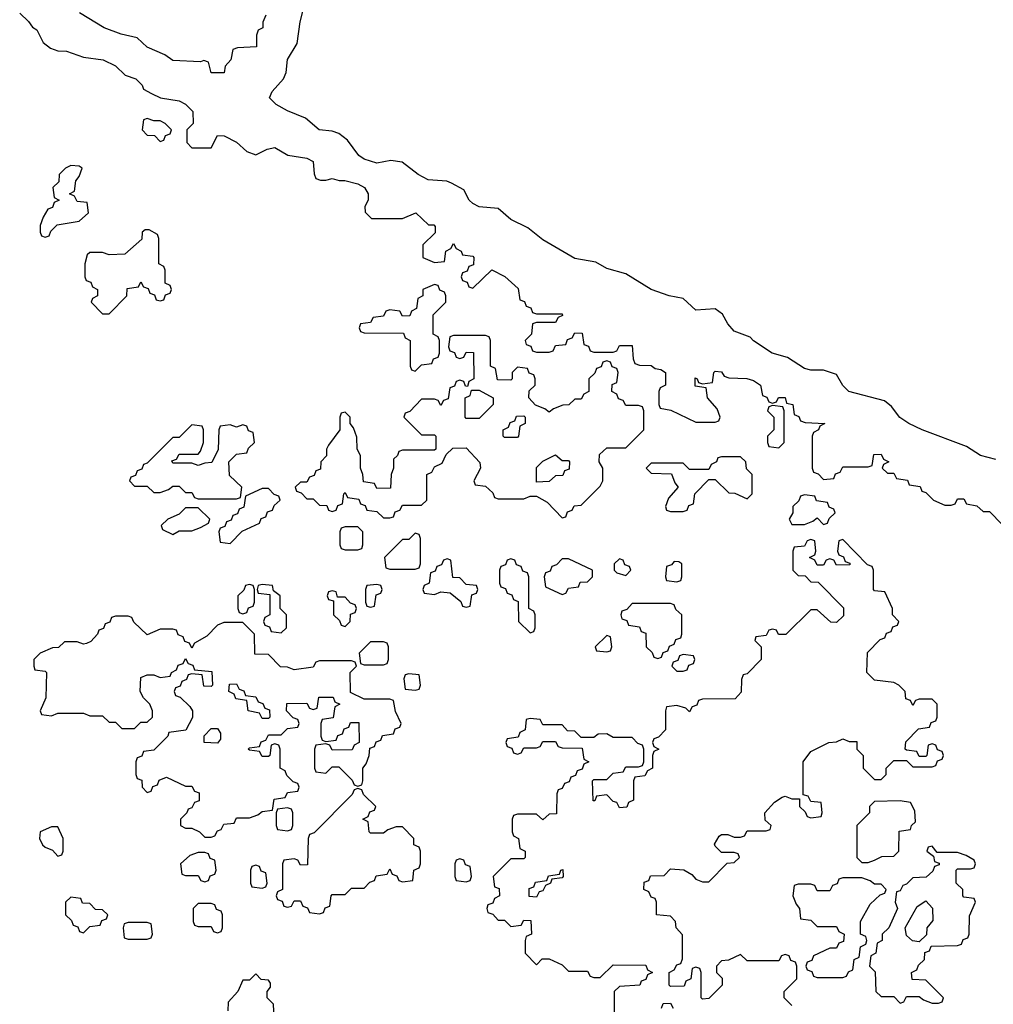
# Model space of a CAD drawing. Header units: inches. Extents: x 2769379 to 2883802, y 684208 to 828654.
# Tile 151 of 256: x 2813770 to 2816822, y 765230 to 768315. Entities that reach past the tile are written whole.
import ezdxf

# ---------------------------------------------------------------- set-up
doc = ezdxf.new("R2010")
doc.units = ezdxf.units.IN
doc.header["$MEASUREMENT"] = 0
doc.layers.add('C8716', color=7, linetype='Continuous')

msp = doc.modelspace()

# ---------------------------------------------------------------- linework, layer by layer
at = {"layer": 'C8716', "color": 2, "elevation": 2}
for points in [[(2816830, 766937.2), (2816782, 766950), (2816738, 766978), (2816599, 767030), (2816557.2, 767050), (2816528.5, 767068.5), (2816502.9, 767102.9), (2816480.9, 767120.9), (2816369, 767150), (2816350, 767169), (2816330, 767204), (2816290, 767217.2), (2816250, 767217.2), (2816230, 767222.7), (2816176.5, 767256.5), (2816128.7, 767270), (2816070, 767309), (2816060.2, 767320.2), (2816010, 767339), (2815990, 767362), (2815972.7, 767392.7), (2815950, 767409), (2815890, 767405.2), (2815850, 767442), (2815806, 767450), (2815750, 767469.4), (2815670, 767519), (2815610, 767535.3), (2815576, 767556), (2815510, 767566.6), (2815410, 767626), (2815363.2, 767663.2), (2815310, 767689.3), (2815270, 767724), (2815210, 767729.4), (2815190, 767739), (2815179, 767750), (2815162, 767782), (2815123.1, 767803.1), (2815109, 767809), (2815050, 767814), (2815019, 767830), (2814969.3, 767869.3), (2814933.6, 767873.6), (2814890, 767866), (2814850, 767878.4), (2814832.7, 767890), (2814797.6, 767937.6), (2814770, 767959), (2814750, 767966), (2814708.7, 767970), (2814666.3, 768006.3), (2814610, 768029.5), (2814574, 768050), (2814553.2, 768070), (2814561.2, 768090), (2814597.2, 768130), (2814605.2, 768150), (2814609.4, 768190.6), (2814639.3, 768240.7), (2814649, 768309), (2814665.2, 768370)], [(2813770, 768336), (2813798, 768310), (2813810, 768292), (2813823.6, 768283.6), (2813843.5, 768243.5), (2813866.4, 768226.4), (2813890, 768218), (2813916.9, 768216.9), (2813970, 768198), (2814032, 768190), (2814070, 768171), (2814101, 768141), (2814134, 768130), (2814154, 768110), (2814158, 768098), (2814183.6, 768083.6), (2814210.9, 768070.9), (2814270, 768061), (2814290, 768051), (2814312.7, 768027.3), (2814314, 767990), (2814294, 767970), (2814294, 767930), (2814310, 767914), (2814370, 767914), (2814390, 767952), (2814411.3, 767951.3), (2814450, 767931.3), (2814482, 767902), (2814510, 767892), (2814546, 767910), (2814570, 767914.8), (2814610.8, 767890.8), (2814670, 767881), (2814690, 767870.8), (2814692.7, 767832.7), (2814698, 767818), (2814712.7, 767812.7), (2814730, 767812), (2814750, 767818), (2814771, 767811), (2814789, 767811), (2814830, 767801), (2814851.3, 767790), (2814862, 767770), (2814862, 767750), (2814852, 767730), (2814852.7, 767712.7), (2814872.7, 767692.7), (2814970, 767692), (2815012, 767710), (2815052, 767672), (2815068, 767672), (2815072.7, 767667.3), (2815072.7, 767647.3), (2815034, 767610), (2815034, 767570), (2815070, 767554), (2815102, 767558), (2815106, 767590), (2815122, 767598), (2815130, 767614), (2815138, 767598), (2815154, 767590), (2815158, 767578), (2815190, 767574), (2815194, 767570), (2815192.7, 767547.3), (2815178, 767542), (2815172.7, 767527.3), (2815158, 767522), (2815154, 767510), (2815158, 767498), (2815172.7, 767492.7), (2815178, 767478), (2815190, 767474), (2815250, 767532), (2815290.9, 767510.9), (2815332.7, 767472.7), (2815338, 767438), (2815352.7, 767432.7), (2815358, 767418), (2815372, 767412), (2815378, 767398), (2815390, 767394), (2815470, 767394), (2815472, 767388), (2815458, 767382), (2815450, 767366), (2815390, 767366), (2815378, 767362), (2815374, 767330), (2815354, 767310), (2815358, 767298), (2815372.7, 767292.7), (2815378, 767278), (2815390, 767274), (2815430, 767274), (2815442, 767278), (2815450, 767294), (2815482, 767298), (2815487.3, 767312.7), (2815502, 767318), (2815510, 767334), (2815532.7, 767332.7), (2815538, 767298), (2815552.7, 767292.7), (2815558, 767278), (2815570, 767274), (2815630, 767274), (2815642, 767278), (2815650, 767294), (2815690, 767294), (2815692.7, 767252.7), (2815698, 767238), (2815712.7, 767232.7), (2815750, 767232), (2815762, 767222), (2815779.6, 767219.6), (2815794, 767210), (2815794, 767170), (2815778, 767162), (2815774, 767150), (2815774, 767110), (2815778, 767098), (2815811.6, 767091.6), (2815890, 767054), (2815950, 767054), (2815962, 767058), (2815966, 767070), (2815956.4, 767096.4), (2815926, 767130), (2815922, 767162), (2815887.3, 767167.3), (2815887.3, 767192.7), (2815894, 767190), (2815898, 767178), (2815910, 767174), (2815942, 767178), (2815946, 767210), (2815950, 767214), (2815970, 767212), (2815978, 767198), (2815992.7, 767192.7), (2816049, 767191), (2816070, 767184.7), (2816092, 767170), (2816098, 767138), (2816112, 767132), (2816118, 767118), (2816130, 767114), (2816142, 767118), (2816148.7, 767131.3), (2816170, 767131), (2816174, 767114), (2816194, 767110), (2816198, 767078), (2816212, 767072), (2816218, 767058), (2816232.7, 767052.7), (2816294, 767050), (2816278, 767042), (2816274, 767030), (2816258, 767022), (2816254, 767010), (2816254, 766910), (2816258, 766898), (2816272.7, 766892.7), (2816290, 766874), (2816322, 766878), (2816327.3, 766892.7), (2816342, 766898), (2816350, 766914), (2816430, 766914), (2816442, 766918), (2816447.3, 766952.7), (2816470, 766954), (2816478, 766938), (2816494, 766930), (2816478, 766922), (2816474, 766910), (2816490, 766894), (2816510, 766894), (2816518, 766878), (2816552.7, 766872.7), (2816558, 766858), (2816592.7, 766852.7), (2816598, 766838), (2816610, 766834), (2816634, 766810), (2816670, 766794), (2816690, 766794), (2816702, 766798), (2816710, 766814), (2816730, 766814), (2816738, 766798), (2816770, 766792), (2816790, 766774), (2816810, 766774), (2816850, 766734)], [(2814542, 768330), (2814532.7, 768307.3), (2814532, 768290), (2814518, 768282), (2814512.7, 768267.3), (2814512, 768230), (2814452.7, 768227.3), (2814438, 768222), (2814432, 768190), (2814414, 768170), (2814411.1, 768148.9), (2814370, 768148.7), (2814362, 768182), (2814347.3, 768187.3), (2814336.9, 768183.1), (2814250, 768187), (2814224.8, 768204.8), (2814170, 768229.4), (2814138, 768258), (2814088, 768270), (2814035.3, 768290), (2813957, 768337)], [(2816190, 765226), (2816166, 765250), (2816166, 765270), (2816206, 765310), (2816206, 765350), (2816202, 765362), (2816187.3, 765367.3), (2816182, 765382), (2816170, 765386), (2816158, 765382), (2816150, 765366), (2816050, 765366), (2816030, 765386), (2815991.6, 765368.4), (2815970, 765366), (2815954, 765350), (2815954, 765330), (2815971.6, 765311.6), (2815972, 765290), (2815930, 765248), (2815910, 765246), (2815906, 765250), (2815906, 765330), (2815902, 765342), (2815890, 765346), (2815878, 765342), (2815874, 765310), (2815858, 765302), (2815852.7, 765287.3), (2815810, 765286), (2815806, 765290), (2815806, 765330), (2815822, 765338), (2815830, 765354), (2815842, 765358), (2815847.3, 765372.7), (2815847.3, 765447.3), (2815828, 765470), (2815826, 765490), (2815810, 765506), (2815766, 765510), (2815766, 765550), (2815762, 765562), (2815750, 765566), (2815742, 765582), (2815726, 765590), (2815727.3, 765612.7), (2815742, 765618), (2815747.3, 765632.7), (2815790, 765634), (2815810, 765654), (2815851.6, 765651.6), (2815876.9, 765636.9), (2815890, 765622), (2815910, 765614), (2815930, 765614), (2815987.3, 765672.7), (2816010, 765674), (2816026, 765690), (2816022, 765702), (2816010, 765706), (2815970, 765706), (2815950, 765726), (2815948.4, 765731.6), (2815963.1, 765756.9), (2815970, 765762), (2815990, 765762), (2816010, 765754), (2816030, 765754), (2816042, 765758), (2816050, 765774), (2816110, 765774), (2816122, 765778), (2816126, 765790), (2816107.3, 765807.3), (2816106, 765830), (2816136.4, 765863.6), (2816160.4, 765879.6), (2816170, 765882), (2816190, 765874), (2816214, 765874), (2816214, 765850), (2816232.7, 765832.7), (2816238, 765818), (2816250, 765814), (2816282, 765818), (2816286, 765830), (2816282, 765862), (2816250, 765866), (2816242, 765882), (2816226, 765886), (2816226, 765990), (2816250, 766022), (2816306, 766050), (2816330, 766052), (2816350, 766062), (2816370, 766054), (2816394, 766054), (2816394, 766030), (2816414, 766010), (2816414, 765970), (2816450, 765934), (2816470, 765934), (2816486, 765950), (2816486, 765970), (2816510, 765994), (2816550, 765994), (2816570, 765974), (2816630, 765974), (2816642, 765978), (2816647.3, 765992.7), (2816662, 765998), (2816666, 766010), (2816662, 766022), (2816647.3, 766027.3), (2816642, 766042), (2816630, 766046), (2816618, 766042), (2816614, 766010), (2816610, 766006), (2816590, 766006), (2816582, 766022), (2816550, 766026), (2816546, 766030), (2816547.3, 766052.7), (2816587.3, 766092.7), (2816622, 766098), (2816627.3, 766112.7), (2816642, 766118), (2816646, 766130), (2816646, 766170), (2816630, 766186), (2816590, 766186), (2816578, 766182), (2816570, 766166), (2816562, 766182), (2816547.3, 766187.3), (2816546, 766210), (2816526, 766230), (2816510, 766238), (2816450, 766246), (2816426, 766270), (2816427.3, 766332.7), (2816467.3, 766372.7), (2816482, 766378), (2816487.3, 766392.7), (2816502, 766398), (2816507.3, 766412.7), (2816522, 766418), (2816526, 766430), (2816506, 766450), (2816506, 766470), (2816482, 766522), (2816450, 766526), (2816446, 766530), (2816446, 766590), (2816442, 766602), (2816427.3, 766607.3), (2816350, 766686), (2816338, 766682), (2816334, 766650), (2816338, 766638), (2816352.7, 766632.7), (2816358, 766618), (2816372.7, 766612.7), (2816372.7, 766607.3), (2816330, 766606), (2816322, 766622), (2816310, 766626), (2816298, 766622), (2816290, 766606), (2816270, 766606), (2816262, 766622), (2816246, 766630), (2816262, 766638), (2816266, 766650), (2816262, 766682), (2816250, 766686), (2816238, 766682), (2816230, 766666), (2816198, 766662), (2816194, 766650), (2816194, 766590), (2816210, 766574), (2816232.7, 766572.7), (2816250, 766554), (2816272.7, 766552.7), (2816352.7, 766472.7), (2816352.7, 766447.3), (2816330, 766426), (2816312.7, 766427.3), (2816270, 766466), (2816250, 766466), (2816171.6, 766388.4), (2816148.4, 766388.4), (2816142, 766402), (2816130, 766406), (2816118, 766402), (2816110, 766386), (2816078, 766382), (2816074, 766370), (2816094, 766350), (2816094, 766310), (2816050, 766266), (2816038, 766262), (2816032.7, 766247.3), (2816031.6, 766208.4), (2816012.7, 766187.3), (2815910, 766186), (2815898, 766182), (2815892.7, 766167.3), (2815878, 766162), (2815870, 766146), (2815858, 766158), (2815830, 766166), (2815798, 766162), (2815794, 766150), (2815794, 766090), (2815772.7, 766067.3), (2815758, 766062), (2815754, 766050), (2815758, 766038), (2815774, 766030), (2815758, 766022), (2815754, 766010), (2815754, 765970), (2815738, 765962), (2815730, 765946), (2815698, 765942), (2815694, 765930), (2815694, 765870), (2815678, 765862), (2815672.7, 765847.3), (2815650, 765846), (2815642, 765862), (2815630, 765866), (2815610, 765886), (2815578, 765882), (2815572.7, 765867.3), (2815567.3, 765867.3), (2815566, 765930), (2815570, 765934), (2815610, 765934), (2815630, 765954), (2815662, 765958), (2815670, 765974), (2815710, 765974), (2815722, 765978), (2815726, 765990), (2815726, 766030), (2815722, 766042), (2815707.3, 766047.3), (2815690, 766066), (2815630, 766066), (2815610, 766078), (2815583.6, 766076.4), (2815570, 766066), (2815530, 766066), (2815510, 766086), (2815487.3, 766087.3), (2815470, 766106), (2815410, 766106), (2815402, 766122), (2815370, 766126), (2815358, 766122), (2815354, 766090), (2815338, 766082), (2815332.7, 766067.3), (2815298, 766062), (2815294, 766050), (2815298, 766038), (2815312.7, 766032.7), (2815318, 766018), (2815330, 766014), (2815342, 766018), (2815350, 766034), (2815390, 766034), (2815402, 766038), (2815410, 766054), (2815450, 766054), (2815458, 766038), (2815470, 766034), (2815532.7, 766032.7), (2815538, 765998), (2815554, 765990), (2815538, 765982), (2815532.7, 765967.3), (2815518, 765962), (2815512.7, 765947.3), (2815498, 765942), (2815492.7, 765927.3), (2815478, 765922), (2815470, 765906), (2815458, 765902), (2815454, 765890), (2815452.7, 765827.3), (2815430, 765826), (2815410, 765808), (2815390, 765826), (2815330, 765826), (2815318, 765822), (2815314, 765810), (2815314, 765770), (2815318, 765758), (2815334, 765750), (2815338, 765718), (2815354, 765710), (2815354, 765690), (2815350, 765686), (2815310, 765686), (2815254, 765630), (2815258, 765598), (2815272.7, 765592.7), (2815274, 765570), (2815258, 765562), (2815252.7, 765547.3), (2815238, 765542), (2815234, 765530), (2815238, 765518), (2815252.7, 765512.7), (2815270, 765494), (2815290, 765494), (2815310, 765474), (2815342, 765478), (2815350, 765494), (2815372.7, 765492.7), (2815374, 765450), (2815358, 765442), (2815354, 765430), (2815354, 765390), (2815390, 765354), (2815408, 765372), (2815430, 765372), (2815470, 765354), (2815490, 765334), (2815550, 765334), (2815558, 765318), (2815570, 765314), (2815590, 765314), (2815630, 765354), (2815732.7, 765352.7), (2815738, 765338), (2815754, 765330), (2815738, 765322), (2815732.7, 765307.3), (2815718, 765302), (2815714, 765290), (2815650, 765286), (2815634, 765270), (2815634, 765190)], [(2814567.3, 765187.3), (2814566, 765230), (2814546, 765250), (2814546, 765270), (2814556.4, 765283.6), (2814556.4, 765296.4), (2814550, 765306), (2814527.3, 765307.3), (2814510, 765326), (2814490, 765306), (2814470, 765306), (2814454, 765270), (2814423.6, 765236.4), (2814422, 765210)], [(2815782, 765218), (2815787.3, 765232.7), (2815810, 765234), (2815818, 765218)]]:
    msp.add_lwpolyline(points, dxfattribs=at)
for points in [[(2814170, 768006), (2814158, 768002), (2814154, 767970), (2814170, 767954), (2814192.7, 767952.7), (2814210, 767934), (2814222, 767938), (2814227.3, 767952.7), (2814242, 767958), (2814246, 767970), (2814226, 767990), (2814210, 767998), (2814190, 767998)], [(2813930, 767858), (2813914, 767850), (2813894, 767830), (2813892.7, 767807.3), (2813874, 767790), (2813878, 767758), (2813894, 767750), (2813878, 767742), (2813872.7, 767727.3), (2813858, 767722), (2813843.6, 767696.4), (2813834, 767670), (2813834, 767650), (2813838, 767638), (2813850, 767634), (2813862, 767638), (2813867.3, 767652.7), (2813887.3, 767672.7), (2813956.4, 767683.6), (2813986, 767710), (2813982, 767742), (2813950, 767746), (2813942, 767762), (2813926, 767770), (2813942, 767778), (2813946, 767810), (2813956.4, 767823.6), (2813966, 767850), (2813956.4, 767856.4)], [(2814176.4, 767656.4), (2814163.6, 767656.4), (2814154, 767650), (2814152.7, 767627.3), (2814099.6, 767580.4), (2814050, 767578), (2814030, 767586), (2813990, 767586), (2813982, 767578), (2813974, 767550), (2813974, 767510), (2813978, 767498), (2813992.7, 767492.7), (2813998, 767478), (2814014, 767470), (2814014, 767450), (2813998, 767442), (2813994, 767430), (2814030, 767394), (2814050, 767394), (2814106, 767450), (2814107.3, 767472.7), (2814142, 767478), (2814150, 767494), (2814158, 767478), (2814172.7, 767472.7), (2814178, 767458), (2814192.7, 767452.7), (2814198, 767438), (2814210, 767434), (2814222, 767438), (2814227.3, 767452.7), (2814242, 767458), (2814246, 767470), (2814242, 767482), (2814226, 767490), (2814226, 767530), (2814222, 767542), (2814206, 767550), (2814206, 767630), (2814202, 767642)], [(2815070, 767486), (2815034, 767470), (2815034, 767450), (2815018, 767442), (2815014, 767410), (2814998, 767402), (2814992.7, 767387.3), (2814970, 767386), (2814962, 767402), (2814930, 767406), (2814918, 767402), (2814910, 767386), (2814878, 767382), (2814870, 767366), (2814838, 767362), (2814834, 767350), (2814838, 767338), (2814850, 767334), (2814972.7, 767332.7), (2814978, 767318), (2814994, 767310), (2814994, 767230), (2814998, 767218), (2815010, 767214), (2815030, 767234), (2815062, 767238), (2815067.3, 767252.7), (2815082, 767258), (2815086, 767270), (2815086, 767310), (2815082, 767322), (2815066, 767330), (2815066, 767390), (2815106, 767430), (2815106, 767450), (2815102, 767462), (2815087.3, 767467.3), (2815082, 767482)], [(2815230, 767326), (2815130, 767326), (2815118, 767322), (2815114, 767290), (2815118, 767278), (2815132.7, 767272.7), (2815138, 767258), (2815150, 767254), (2815162, 767258), (2815170, 767274), (2815192.7, 767272.7), (2815194, 767190), (2815178, 767182), (2815174, 767166), (2815167.3, 767167.3), (2815162, 767182), (2815150, 767186), (2815138, 767182), (2815132.7, 767167.3), (2815118, 767162), (2815112.7, 767127.3), (2815098, 767122), (2815090, 767106), (2815082, 767122), (2815070, 767126), (2815030, 767126), (2814992.7, 767087.3), (2814978, 767082), (2814974, 767070), (2815030, 767014), (2815070, 767014), (2815074, 767010), (2815074, 766970), (2815070, 766966), (2814970, 766966), (2814958, 766962), (2814954, 766950), (2814942, 766938), (2814942, 766910), (2814934, 766890), (2814932.7, 766847.3), (2814890, 766846), (2814882, 766862), (2814847.3, 766867.3), (2814846, 766890), (2814838, 766910), (2814838, 766950), (2814828, 766970), (2814827.3, 767007.3), (2814816.4, 767036.4), (2814806, 767050), (2814806, 767070), (2814790, 767086), (2814778, 767082), (2814774, 767070), (2814774, 767030), (2814738, 766982), (2814732, 766970), (2814731.6, 766948.4), (2814714, 766930), (2814712.7, 766907.3), (2814698, 766902), (2814692.7, 766887.3), (2814678, 766882), (2814670, 766866), (2814650, 766866), (2814634, 766850), (2814638, 766838), (2814652.7, 766832.7), (2814670, 766814), (2814690, 766814), (2814710, 766794), (2814732.7, 766792.7), (2814738, 766778), (2814750, 766774), (2814762, 766778), (2814767.3, 766792.7), (2814782, 766798), (2814786, 766830), (2814790, 766834), (2814798, 766818), (2814832.7, 766812.7), (2814838, 766798), (2814852.7, 766792.7), (2814858, 766778), (2814890, 766774), (2814910, 766754), (2814930, 766754), (2814942, 766758), (2814947.3, 766772.7), (2814962, 766778), (2814970, 766794), (2815030, 766794), (2815046, 766810), (2815046, 766890), (2815062, 766898), (2815070, 766914), (2815094.6, 766925.4), (2815107.3, 766952.7), (2815127.3, 766972.7), (2815170, 766974), (2815212.7, 766927.3), (2815214, 766910), (2815194, 766870), (2815198, 766858), (2815230, 766854), (2815252.7, 766832.7), (2815258, 766818), (2815270, 766814), (2815350, 766814), (2815370, 766822), (2815390, 766822), (2815423.6, 766803.6), (2815470, 766754), (2815482, 766758), (2815487.3, 766772.7), (2815502, 766778), (2815508.4, 766791.6), (2815530, 766794), (2815590, 766854), (2815598, 766870), (2815598, 766910), (2815586, 766930), (2815587.3, 766952.7), (2815610, 766974), (2815670, 766974), (2815726, 767030), (2815726, 767090), (2815722, 767102), (2815710, 767106), (2815670, 767106), (2815662, 767122), (2815647.3, 767127.3), (2815642, 767142), (2815626, 767150), (2815627.3, 767172.7), (2815642, 767178), (2815646, 767210), (2815642, 767222), (2815627.3, 767227.3), (2815622, 767242), (2815610, 767246), (2815598, 767242), (2815592.7, 767227.3), (2815578, 767222), (2815572.7, 767207.3), (2815554, 767190), (2815554, 767150), (2815538, 767142), (2815530, 767126), (2815510, 767126), (2815491.6, 767108.4), (2815472.7, 767107.3), (2815443.6, 767096.4), (2815430, 767086), (2815416.4, 767096.4), (2815387.3, 767107.3), (2815366, 767130), (2815367.3, 767152.7), (2815386, 767170), (2815386, 767190), (2815382, 767202), (2815367.3, 767207.3), (2815362, 767222), (2815330, 767226), (2815314, 767210), (2815314, 767190), (2815310, 767186), (2815267.3, 767187.3), (2815262, 767222), (2815246, 767230), (2815246, 767310), (2815242, 767322)], [(2815170, 767066), (2815166, 767070), (2815166, 767130), (2815182, 767138), (2815186, 767154), (2815210, 767154), (2815254, 767130), (2815254, 767110), (2815210, 767066)], [(2816130, 767106), (2816118, 767102), (2816114, 767090), (2816134, 767070), (2816134, 767030), (2816114, 767010), (2816114, 766990), (2816118, 766978), (2816150, 766974), (2816166, 766990), (2816166, 767090), (2816162, 767102)], [(2814470, 767046), (2814450, 767038), (2814430, 767046), (2814398, 767042), (2814394, 767030), (2814392, 766968), (2814372.7, 766927.3), (2814350, 766926), (2814330, 766918), (2814310, 766926), (2814250, 766926), (2814247.3, 766932.7), (2814262, 766938), (2814270, 766954), (2814330, 766954), (2814336.4, 766963.6), (2814346, 766990), (2814346, 767030), (2814342, 767042), (2814310, 767046), (2814270, 767006), (2814250, 767006), (2814170, 766926), (2814158, 766922), (2814152.7, 766907.3), (2814138, 766902), (2814132.7, 766887.3), (2814118, 766882), (2814114, 766870), (2814130, 766854), (2814170, 766854), (2814190, 766834), (2814210, 766834), (2814236.4, 766843.6), (2814250, 766854), (2814270, 766854), (2814290, 766834), (2814310, 766834), (2814318, 766818), (2814330, 766814), (2814450, 766814), (2814462, 766818), (2814466, 766850), (2814427.3, 766887.3), (2814426, 766930), (2814450, 766954), (2814482, 766958), (2814487.3, 766972.7), (2814506, 766990), (2814502, 767022), (2814487.3, 767027.3), (2814482, 767042)], [(2815290, 767006), (2815286, 767010), (2815286, 767030), (2815302, 767038), (2815307.3, 767052.7), (2815322, 767058), (2815327.3, 767072.7), (2815350, 767074), (2815354, 767070), (2815354, 767050), (2815338, 767042), (2815334, 767010), (2815330, 767006)], [(2815470, 766934), (2815490, 766934), (2815494, 766930), (2815492.7, 766907.3), (2815478, 766902), (2815472.7, 766887.3), (2815450, 766886), (2815430, 766868), (2815390, 766866), (2815390, 766912), (2815410, 766932), (2815450, 766952)], [(2816030, 766946), (2815970, 766946), (2815958, 766942), (2815954, 766930), (2815938, 766922), (2815930, 766906), (2815870, 766906), (2815850, 766926), (2815750, 766926), (2815734, 766910), (2815750, 766894), (2815812.7, 766892.7), (2815823.6, 766863.6), (2815834, 766850), (2815803.6, 766816.4), (2815794, 766790), (2815798, 766778), (2815810, 766774), (2815850, 766774), (2815862, 766778), (2815867.3, 766792.7), (2815882, 766798), (2815886, 766830), (2815930, 766874), (2815950, 766874), (2815992.7, 766832.7), (2816011.6, 766831.6), (2816050, 766814), (2816066, 766830), (2816066, 766890), (2816048.4, 766908.4), (2816046, 766930)], [(2814550, 766846), (2814530, 766846), (2814478, 766822), (2814472.7, 766787.3), (2814458, 766782), (2814452.7, 766767.3), (2814438, 766762), (2814432.7, 766747.3), (2814418, 766742), (2814412.7, 766727.3), (2814398, 766722), (2814394, 766710), (2814398, 766678), (2814430, 766674), (2814467.3, 766712.7), (2814522, 766738), (2814527.3, 766752.7), (2814542, 766758), (2814547.3, 766772.7), (2814562, 766778), (2814567.3, 766792.7), (2814586, 766810), (2814582, 766822), (2814567.3, 766827.3)], [(2816230, 766826), (2816218, 766822), (2816212.7, 766807.3), (2816194, 766790), (2816194, 766770), (2816182, 766750), (2816190, 766734), (2816230, 766734), (2816256.4, 766743.6), (2816270, 766754), (2816290, 766734), (2816302, 766738), (2816307.3, 766752.7), (2816326, 766770), (2816322, 766782), (2816307.3, 766787.3), (2816302, 766802), (2816267.3, 766807.3), (2816262, 766822)], [(2814330, 766786), (2814290, 766786), (2814270, 766766), (2814234, 766750), (2814214, 766730), (2814218, 766718), (2814250, 766702), (2814270, 766714), (2814310, 766714), (2814336.4, 766723.6), (2814362, 766738), (2814366, 766750)], [(2814830, 766726), (2814790, 766726), (2814778, 766722), (2814774, 766710), (2814774, 766670), (2814778, 766658), (2814790, 766654), (2814830, 766654), (2814842, 766658), (2814846, 766670), (2814846, 766710)], [(2815010, 766706), (2814990, 766686), (2814970, 766686), (2814914, 766630), (2814918, 766598), (2814930, 766594), (2815010, 766594), (2815022, 766598), (2815026, 766610), (2815026, 766690), (2815022, 766702)], [(2815110, 766626), (2815098, 766622), (2815092.7, 766607.3), (2815078, 766602), (2815072.7, 766587.3), (2815058, 766582), (2815054, 766550), (2815038, 766542), (2815034, 766530), (2815038, 766518), (2815070, 766514), (2815090, 766522), (2815119.6, 766519.6), (2815152.7, 766492.7), (2815158, 766478), (2815170, 766474), (2815182, 766478), (2815187.3, 766512.7), (2815202, 766518), (2815206, 766530), (2815202, 766542), (2815170, 766546), (2815150, 766566), (2815127.3, 766567.3), (2815122, 766622)], [(2815310, 766626), (2815298, 766622), (2815292.7, 766607.3), (2815278, 766602), (2815274, 766590), (2815274, 766550), (2815278, 766538), (2815292.7, 766532.7), (2815298, 766518), (2815312.7, 766512.7), (2815318, 766498), (2815332.7, 766492.7), (2815334, 766430), (2815370, 766394), (2815382, 766398), (2815386, 766410), (2815386, 766450), (2815382, 766462), (2815366, 766470), (2815366, 766570), (2815362, 766582), (2815347.3, 766587.3), (2815342, 766602), (2815327.3, 766607.3), (2815322, 766622)], [(2815490, 766626), (2815470, 766626), (2815452.7, 766607.3), (2815438, 766602), (2815432.7, 766587.3), (2815418, 766582), (2815414, 766570), (2815418, 766538), (2815470, 766514), (2815482, 766518), (2815490, 766534), (2815522, 766538), (2815527.3, 766552.7), (2815550, 766554), (2815566, 766570), (2815566, 766590)], [(2815650, 766626), (2815634, 766610), (2815634, 766590), (2815642, 766582), (2815670, 766574), (2815686, 766590), (2815682, 766602), (2815667.3, 766607.3), (2815662, 766622)], [(2815822, 766618), (2815812.7, 766607.3), (2815798, 766602), (2815794, 766570), (2815798, 766558), (2815830, 766554), (2815842, 766558), (2815846, 766570), (2815846, 766610), (2815836.4, 766616.4)], [(2814490, 766546), (2814478, 766542), (2814472.7, 766527.3), (2814454, 766510), (2814454, 766470), (2814458, 766458), (2814470, 766454), (2814482, 766458), (2814487.3, 766472.7), (2814502, 766478), (2814506, 766490), (2814506, 766530), (2814502, 766542)], [(2814530, 766546), (2814518, 766542), (2814514, 766530), (2814518, 766518), (2814554, 766514), (2814554, 766450), (2814538, 766442), (2814534, 766430), (2814538, 766418), (2814552.7, 766412.7), (2814558, 766398), (2814590, 766394), (2814606, 766410), (2814606, 766450), (2814586, 766470), (2814586, 766510), (2814566, 766526), (2814562, 766542)], [(2814750, 766526), (2814738, 766522), (2814734, 766510), (2814738, 766498), (2814754, 766494), (2814754, 766450), (2814772.7, 766432.7), (2814778, 766418), (2814790, 766414), (2814806, 766430), (2814807.3, 766452.7), (2814822, 766458), (2814826, 766470), (2814822, 766482), (2814807.3, 766487.3), (2814790, 766506), (2814766, 766506), (2814762, 766522)], [(2814890, 766546), (2814858, 766542), (2814854, 766530), (2814854, 766490), (2814858, 766478), (2814870, 766474), (2814882, 766478), (2814887.3, 766512.7), (2814902, 766518), (2814906, 766530), (2814902, 766542)], [(2815810, 766486), (2815690, 766486), (2815672.7, 766467.3), (2815658, 766462), (2815654, 766450), (2815658, 766438), (2815672.7, 766432.7), (2815678, 766418), (2815712.7, 766412.7), (2815718, 766398), (2815732.7, 766392.7), (2815734, 766350), (2815752.7, 766332.7), (2815758, 766318), (2815770, 766314), (2815782, 766318), (2815787.3, 766332.7), (2815802, 766338), (2815807.3, 766352.7), (2815822, 766358), (2815827.3, 766372.7), (2815842, 766378), (2815846, 766390), (2815846, 766450), (2815827.3, 766467.3), (2815822, 766482)], [(2814110, 766446), (2814070, 766446), (2814058, 766442), (2814052.7, 766427.3), (2814038, 766422), (2814032.7, 766407.3), (2814018, 766402), (2814014, 766390), (2813992.7, 766367.3), (2813979.6, 766360.4), (2813970, 766358), (2813950, 766366), (2813910, 766366), (2813891.6, 766348.4), (2813872.7, 766347.3), (2813834, 766330), (2813814, 766310), (2813814, 766290), (2813818, 766278), (2813850, 766274), (2813854, 766270), (2813852, 766190), (2813834, 766150), (2813838, 766138), (2813870, 766134), (2813890, 766142), (2813970, 766142), (2813990, 766134), (2814030, 766134), (2814050, 766114), (2814070, 766114), (2814090, 766094), (2814130, 766094), (2814150, 766114), (2814170, 766114), (2814186, 766130), (2814186, 766150), (2814178, 766170), (2814158, 766190), (2814148, 766210), (2814150, 766254), (2814170, 766262), (2814190, 766262), (2814210, 766254), (2814242, 766258), (2814246, 766270), (2814262, 766278), (2814267.3, 766292.7), (2814282, 766298), (2814290, 766314), (2814298, 766298), (2814312.7, 766292.7), (2814318, 766278), (2814372.7, 766272.7), (2814374, 766230), (2814370, 766226), (2814347.3, 766227.3), (2814342, 766262), (2814310, 766266), (2814298, 766262), (2814292.7, 766247.3), (2814278, 766242), (2814272.7, 766227.3), (2814258, 766222), (2814254, 766210), (2814258, 766198), (2814272.7, 766192.7), (2814303.6, 766163.6), (2814312, 766150), (2814311.6, 766128.4), (2814291.3, 766088.7), (2814238, 766082), (2814234, 766070), (2814190, 766026), (2814158, 766022), (2814152.7, 766007.3), (2814138, 766002), (2814134, 765990), (2814134, 765950), (2814138, 765938), (2814152.7, 765932.7), (2814154, 765910), (2814170, 765894), (2814182, 765898), (2814187.3, 765912.7), (2814202, 765918), (2814207.3, 765932.7), (2814230, 765942), (2814290, 765914), (2814310, 765914), (2814318, 765898), (2814332.7, 765892.7), (2814332.7, 765867.3), (2814318, 765862), (2814310, 765846), (2814298, 765842), (2814294, 765830), (2814274, 765810), (2814274, 765790), (2814290, 765782), (2814310, 765782), (2814334, 765770), (2814350, 765754), (2814370, 765754), (2814382, 765758), (2814390, 765774), (2814402, 765778), (2814410, 765794), (2814442, 765798), (2814450, 765814), (2814490, 765814), (2814516.4, 765823.6), (2814530, 765834), (2814562, 765838), (2814567.3, 765872.7), (2814602, 765878), (2814610, 765894), (2814642, 765898), (2814646, 765910), (2814642, 765922), (2814627.3, 765927.3), (2814607.3, 765947.3), (2814602, 765962), (2814586, 765970), (2814586, 766030), (2814582, 766042), (2814570, 766046), (2814558, 766042), (2814554, 766010), (2814550, 766006), (2814530, 766006), (2814522, 766022), (2814490, 766026), (2814486, 766030), (2814490, 766034), (2814522, 766038), (2814527.3, 766052.7), (2814542, 766058), (2814550, 766074), (2814590, 766074), (2814610, 766094), (2814642, 766098), (2814646, 766110), (2814642, 766122), (2814627.3, 766127.3), (2814606, 766150), (2814607.3, 766172.7), (2814670, 766174), (2814678, 766158), (2814690, 766154), (2814702, 766158), (2814707.3, 766192.7), (2814752.7, 766192.7), (2814758, 766178), (2814774, 766170), (2814758, 766162), (2814752.7, 766127.3), (2814718, 766122), (2814714, 766110), (2814714, 766070), (2814718, 766058), (2814730, 766054), (2814762, 766058), (2814767.3, 766072.7), (2814782, 766078), (2814787.3, 766092.7), (2814802, 766098), (2814807.3, 766112.7), (2814832.7, 766112.7), (2814834, 766050), (2814818, 766042), (2814812.7, 766027.3), (2814750, 766026), (2814742, 766042), (2814730, 766046), (2814698, 766042), (2814694, 766030), (2814694, 765970), (2814698, 765958), (2814730, 765954), (2814750, 765974), (2814770, 765974), (2814812.7, 765932.7), (2814818, 765918), (2814830, 765914), (2814842, 765918), (2814846, 765930), (2814846, 765970), (2814856.4, 765983.6), (2814866, 766010), (2814867.3, 766032.7), (2814882, 766038), (2814887.3, 766052.7), (2814902, 766058), (2814907.3, 766072.7), (2814942, 766078), (2814947.3, 766092.7), (2814962, 766098), (2814966, 766110), (2814948, 766148), (2814942, 766182), (2814930, 766186), (2814850, 766186), (2814807.3, 766207.3), (2814806, 766270), (2814826, 766290), (2814822, 766302), (2814810, 766306), (2814710, 766306), (2814698, 766302), (2814690, 766286), (2814630, 766278), (2814610, 766286), (2814587.3, 766287.3), (2814550, 766326), (2814507.3, 766327.3), (2814506, 766390), (2814470, 766426), (2814410, 766426), (2814390, 766418), (2814356.9, 766383.1), (2814318, 766362), (2814310, 766346), (2814302, 766362), (2814287.3, 766367.3), (2814282, 766382), (2814267.3, 766387.3), (2814262, 766402), (2814250, 766406), (2814210, 766406), (2814170, 766388), (2814127.3, 766427.3), (2814122, 766442)], [(2814910, 766366), (2814870, 766366), (2814834, 766330), (2814838, 766298), (2814850, 766294), (2814910, 766294), (2814922, 766298), (2814926, 766310), (2814926, 766350), (2814922, 766362)], [(2815610, 766386), (2815574, 766350), (2815578, 766338), (2815610, 766334), (2815622, 766338), (2815626, 766350), (2815622, 766382)], [(2815850, 766326), (2815838, 766322), (2815832.7, 766307.3), (2815818, 766302), (2815814, 766290), (2815830, 766274), (2815850, 766274), (2815862, 766278), (2815867.3, 766292.7), (2815882, 766298), (2815886, 766310), (2815882, 766322)], [(2814990, 766266), (2814978, 766262), (2814974, 766250), (2814978, 766218), (2815010, 766214), (2815022, 766218), (2815026, 766230), (2815022, 766262)], [(2814530, 766126), (2814522, 766142), (2814486, 766150), (2814482, 766182), (2814447.3, 766187.3), (2814442, 766202), (2814426, 766210), (2814427.3, 766232.7), (2814450, 766234), (2814458, 766218), (2814472.7, 766212.7), (2814478, 766198), (2814510, 766194), (2814518, 766178), (2814532.7, 766172.7), (2814538, 766158), (2814552.7, 766152.7), (2814554, 766130), (2814550, 766126)], [(2814390, 766048), (2814348, 766050), (2814348.4, 766071.6), (2814370, 766094), (2814390, 766094), (2814399.6, 766079.6), (2814399.6, 766060.4)], [(2814830, 765906), (2814818, 765902), (2814812.7, 765887.3), (2814692.7, 765767.3), (2814678, 765762), (2814674, 765750), (2814672.7, 765667.3), (2814650, 765666), (2814642, 765682), (2814630, 765686), (2814598, 765682), (2814594, 765670), (2814594, 765590), (2814578, 765582), (2814574, 765570), (2814578, 765558), (2814592.7, 765552.7), (2814598, 765538), (2814610, 765534), (2814622, 765538), (2814630, 765554), (2814650, 765554), (2814658, 765538), (2814672.7, 765532.7), (2814678, 765518), (2814710, 765514), (2814722, 765518), (2814727.3, 765532.7), (2814742, 765538), (2814746, 765570), (2814750, 765574), (2814790, 765574), (2814810, 765594), (2814850, 765594), (2814867.3, 765612.7), (2814882, 765618), (2814887.3, 765632.7), (2814922, 765638), (2814930, 765654), (2814938, 765638), (2814952.7, 765632.7), (2814958, 765618), (2814970, 765614), (2815002, 765618), (2815006, 765650), (2815022, 765658), (2815026, 765670), (2815026, 765710), (2815022, 765722), (2815006, 765730), (2815006, 765750), (2814970, 765786), (2814950, 765786), (2814923.6, 765776.4), (2814910, 765766), (2814870, 765766), (2814866, 765770), (2814862, 765802), (2814846, 765810), (2814862, 765818), (2814867.3, 765832.7), (2814882, 765838), (2814886, 765850), (2814847.3, 765887.3), (2814842, 765902)], [(2814610, 765846), (2814578, 765842), (2814574, 765830), (2814574, 765790), (2814578, 765778), (2814610, 765774), (2814622, 765778), (2814626, 765790), (2814626, 765830), (2814622, 765842)], [(2816530, 765868), (2816450, 765866), (2816434, 765850), (2816434, 765830), (2816394, 765790), (2816394, 765690), (2816410, 765674), (2816430, 765674), (2816450, 765682), (2816472.7, 765692.7), (2816510, 765694), (2816526, 765710), (2816527.3, 765772.7), (2816562, 765778), (2816566, 765790), (2816578, 765802), (2816576.4, 765836.4), (2816562, 765862)], [(2813890, 765786), (2813870, 765786), (2813834, 765770), (2813832, 765750), (2813842, 765730), (2813850, 765722), (2813872.7, 765712.7), (2813890, 765694), (2813902, 765698), (2813906, 765710), (2813906, 765750)], [(2816630, 765726), (2816618, 765722), (2816614, 765710), (2816634, 765694), (2816638, 765678), (2816652.7, 765672.7), (2816652.7, 765667.3), (2816638, 765662), (2816632.7, 765647.3), (2816611.6, 765628.4), (2816570, 765626), (2816550, 765606), (2816538, 765602), (2816530, 765586), (2816518, 765582), (2816514, 765550), (2816522, 765530), (2816494, 765470), (2816474, 765450), (2816474, 765430), (2816458, 765422), (2816454, 765390), (2816438, 765382), (2816434, 765350), (2816451.6, 765331.6), (2816454, 765270), (2816470, 765254), (2816510, 765254), (2816530, 765234), (2816542, 765238), (2816550, 765254), (2816590, 765254), (2816603.6, 765243.6), (2816630, 765234), (2816650, 765234), (2816662, 765238), (2816666, 765250), (2816610, 765306), (2816567.3, 765307.3), (2816566, 765330), (2816582, 765338), (2816587.3, 765352.7), (2816606, 765370), (2816607.3, 765392.7), (2816622, 765398), (2816627.3, 765412.7), (2816710, 765414), (2816722, 765418), (2816727.3, 765432.7), (2816742, 765438), (2816746, 765450), (2816747.3, 765507.3), (2816766, 765550), (2816762, 765562), (2816730, 765566), (2816726, 765570), (2816726, 765590), (2816706, 765610), (2816706, 765650), (2816710, 765654), (2816750, 765654), (2816762, 765658), (2816766, 765670), (2816762, 765682), (2816736.4, 765696.4), (2816710, 765706), (2816646, 765706)], [(2814350, 765706), (2814330, 765706), (2814303.6, 765696.4), (2814274, 765670), (2814278, 765638), (2814290, 765634), (2814330, 765634), (2814338, 765618), (2814350, 765614), (2814362, 765618), (2814367.3, 765632.7), (2814382, 765638), (2814386, 765650), (2814382, 765682), (2814367.3, 765687.3), (2814362, 765702)], [(2814510, 765666), (2814498, 765662), (2814494, 765650), (2814494, 765610), (2814498, 765598), (2814530, 765594), (2814542, 765598), (2814546, 765610), (2814542, 765642), (2814527.3, 765647.3), (2814522, 765662)], [(2815150, 765686), (2815138, 765682), (2815134, 765670), (2815134, 765630), (2815138, 765618), (2815170, 765614), (2815182, 765618), (2815186, 765630), (2815182, 765662), (2815167.3, 765667.3), (2815162, 765682)], [(2815390, 765566), (2815367.3, 765567.3), (2815367.3, 765592.7), (2815382, 765598), (2815387.3, 765612.7), (2815422, 765618), (2815427.3, 765632.7), (2815462, 765638), (2815466, 765650), (2815472.7, 765652.7), (2815474, 765630), (2815470, 765626), (2815438, 765622), (2815434, 765610), (2815418, 765602), (2815410, 765586), (2815398, 765582)], [(2816410, 765626), (2816350, 765626), (2816338, 765622), (2816332.7, 765607.3), (2816318, 765602), (2816310, 765586), (2816270, 765586), (2816262, 765602), (2816250, 765606), (2816210, 765606), (2816198, 765602), (2816194, 765570), (2816203.6, 765543.6), (2816214, 765530), (2816218, 765498), (2816250, 765494), (2816270, 765474), (2816330, 765474), (2816338, 765458), (2816354, 765450), (2816352.7, 765427.3), (2816338, 765422), (2816330, 765406), (2816310, 765406), (2816258, 765382), (2816252.7, 765367.3), (2816238, 765362), (2816234, 765350), (2816238, 765338), (2816252.7, 765332.7), (2816258, 765318), (2816270, 765314), (2816350, 765314), (2816362, 765318), (2816368, 765332), (2816382, 765338), (2816386, 765370), (2816402, 765378), (2816406, 765410), (2816422, 765418), (2816426, 765430), (2816422, 765442), (2816406, 765450), (2816406, 765490), (2816436.4, 765543.6), (2816467.3, 765572.7), (2816482, 765578), (2816486, 765590), (2816470, 765606), (2816450, 765606), (2816436.4, 765616.4)], [(2813930, 765566), (2813914, 765550), (2813914, 765510), (2813932.7, 765492.7), (2813938, 765478), (2813952.7, 765472.7), (2813958, 765458), (2813970, 765454), (2813990, 765474), (2814022, 765478), (2814027.3, 765492.7), (2814042, 765498), (2814046, 765510), (2814030, 765526), (2814007.3, 765527.3), (2813990, 765546), (2813967.3, 765547.3), (2813962, 765562)], [(2814370, 765546), (2814330, 765546), (2814314, 765530), (2814314, 765490), (2814318, 765478), (2814330, 765474), (2814370, 765474), (2814378, 765458), (2814390, 765454), (2814402, 765458), (2814406, 765470), (2814406, 765510), (2814402, 765522), (2814387.3, 765527.3), (2814382, 765542)], [(2816590, 765426), (2816568.4, 765428.4), (2816550, 765446), (2816546, 765470), (2816583.1, 765536.9), (2816610, 765554), (2816631.6, 765531.6), (2816632.7, 765492.7), (2816614, 765470), (2816612.7, 765447.3)], [(2814170, 765486), (2814110, 765486), (2814098, 765482), (2814094, 765470), (2814098, 765438), (2814110, 765434), (2814170, 765434), (2814182, 765438), (2814186, 765450), (2814182, 765482)]]:
    msp.add_lwpolyline(points, close=True, dxfattribs=at)

doc.saveas('drawing.dxf')
